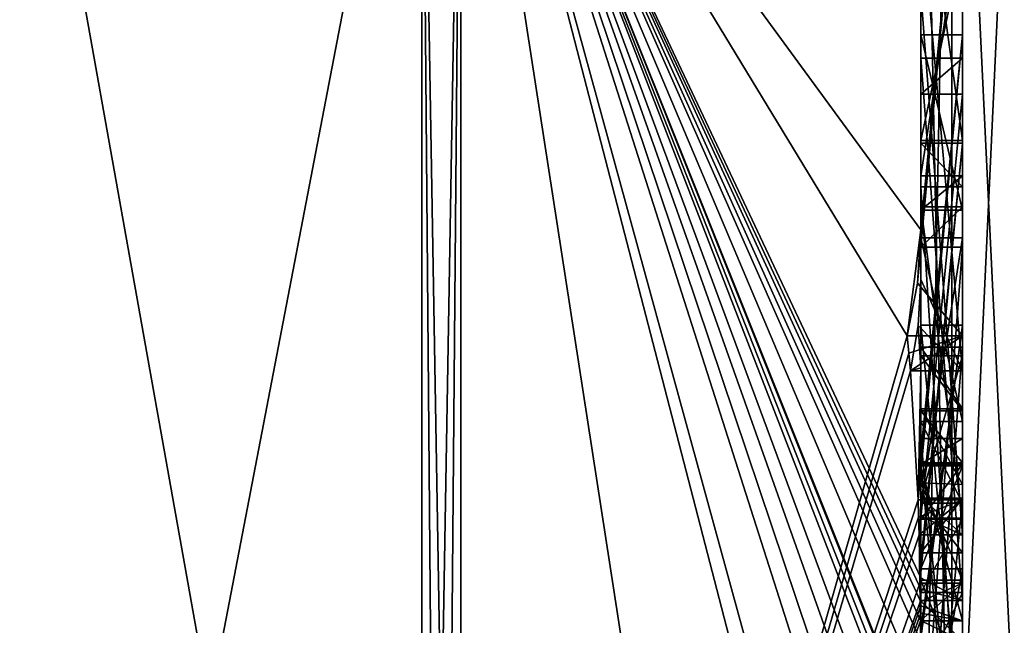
# Model space of a CAD drawing. Extents: x -23 to 1160, y -1799 to -1.
# Tile 93 of 216: x 1150 to 1155, y -1788 to -1785. Entities that reach past the tile are written whole.
import ezdxf

# ---------------------------------------------------------------- set-up
doc = ezdxf.new("R2010")
doc.units = 0
doc.header["$LTSCALE"] = 72.282644
for name, color, linetype in [('2021', 7, 'CONTINUOUS'), ('2026', 7, 'CONTINUOUS'), ('2027', 7, 'CONTINUOUS'), ('2028', 7, 'CONTINUOUS'), ('2029', 7, 'CONTINUOUS'), ('2032', 7, 'CONTINUOUS'), ('2033', 7, 'CONTINUOUS'), ('2036', 7, 'CONTINUOUS'), ('2037', 7, 'CONTINUOUS'), ('2038', 7, 'CONTINUOUS'), ('2041', 7, 'CONTINUOUS'), ('2042', 7, 'CONTINUOUS'), ('2043', 7, 'CONTINUOUS'), ('2045', 7, 'CONTINUOUS'), ('2046', 7, 'CONTINUOUS'), ('2047', 7, 'CONTINUOUS'), ('2048', 7, 'CONTINUOUS'), ('2049', 7, 'CONTINUOUS'), ('2050', 7, 'CONTINUOUS'), ('2051', 7, 'CONTINUOUS'), ('2052', 7, 'CONTINUOUS'), ('2053', 7, 'CONTINUOUS'), ('2055', 7, 'CONTINUOUS'), ('2056', 7, 'CONTINUOUS'), ('2057', 7, 'CONTINUOUS'), ('2058', 7, 'CONTINUOUS'), ('2059', 7, 'CONTINUOUS'), ('2063', 7, 'CONTINUOUS'), ('2097', 7, 'CONTINUOUS'), ('2098', 7, 'CONTINUOUS'), ('2143', 7, 'CONTINUOUS'), ('2144', 7, 'CONTINUOUS'), ('2145', 7, 'CONTINUOUS'), ('2146', 7, 'CONTINUOUS'), ('2147', 7, 'CONTINUOUS'), ('2152', 7, 'CONTINUOUS'), ('2153', 7, 'CONTINUOUS'), ('2154', 7, 'CONTINUOUS'), ('2155', 7, 'CONTINUOUS'), ('2156', 7, 'CONTINUOUS'), ('2157', 7, 'CONTINUOUS'), ('2158', 7, 'CONTINUOUS'), ('2159', 7, 'CONTINUOUS'), ('2160', 7, 'CONTINUOUS'), ('2161', 7, 'CONTINUOUS'), ('2162', 7, 'CONTINUOUS'), ('2163', 7, 'CONTINUOUS'), ('2164', 7, 'CONTINUOUS'), ('2166', 7, 'CONTINUOUS'), ('2167', 7, 'CONTINUOUS'), ('2168', 7, 'CONTINUOUS'), ('2169', 7, 'CONTINUOUS'), ('2170', 7, 'CONTINUOUS'), ('2171', 7, 'CONTINUOUS'), ('2172', 7, 'CONTINUOUS'), ('2173', 7, 'CONTINUOUS')]:
    doc.layers.add(name, color=color, linetype=linetype)

msp = doc.modelspace()

# ---------------------------------------------------------------- linework, layer by layer
at = {"layer": '2021', "linetype": 'CONTINUOUS'}
for points in [[(1154.4, -1779.6608, 17.9321), (1154.4, -1786.0038, 13.5699), (1154.4, -1781.0392, 15.6813), (1154.4, -1779.6608, 17.9321)], [(1154.4, -1781.0392, 15.6813), (1154.4, -1786.0038, 13.5699), (1154.4, -1782.471, 14.7638), (1154.4, -1781.0392, 15.6813)], [(1154.4, -1785.1824, -10.1674), (1154.4, -1783.1573, -15.9926), (1154.4, -1782.471, -14.7638), (1154.4, -1785.1824, -10.1674)], [(1154.4, -1785.1824, -10.1674), (1154.4, -1782.471, -14.7638), (1154.4, -1790.0213, -1.6862), (1154.4, -1785.1824, -10.1674)], [(1154.4, -1787.9233, 5.4201), (1154.4, -1788.7004, 4.0741), (1154.4, -1782.471, 14.7638), (1154.4, -1787.9233, 5.4201)], [(1154.4, -1782.471, 14.7638), (1154.4, -1788.7004, 4.0741), (1154.4, -1790.0213, 1.6862), (1154.4, -1782.471, 14.7638)], [(1154.4, -1786.8623, 7.2577), (1154.4, -1787.9233, 5.4201), (1154.4, -1782.471, 14.7638), (1154.4, -1786.8623, 7.2577)], [(1154.4, -1786.5668, 7.7696), (1154.4, -1786.8623, 7.2577), (1154.4, -1782.471, 14.7638), (1154.4, -1786.5668, 7.7696)], [(1154.4, -1785.7982, 9.1008), (1154.4, -1786.5668, 7.7696), (1154.4, -1782.471, 14.7638), (1154.4, -1785.7982, 9.1008)], [(1154.4, -1785.5888, 9.4636), (1154.4, -1785.7982, 9.1008), (1154.4, -1782.471, 14.7638), (1154.4, -1785.5888, 9.4636)], [(1154.4, -1784.868, 10.712), (1154.4, -1785.5888, 9.4636), (1154.4, -1782.471, 14.7638), (1154.4, -1784.868, 10.712)], [(1154.4, -1786.0038, 13.5699), (1154.4, -1783.9144, 12.3636), (1154.4, -1782.471, 14.7638), (1154.4, -1786.0038, 13.5699)], [(1154.4, -1787.6713, -11.6044), (1154.4, -1783.1573, -15.9926), (1154.4, -1785.1824, -10.1674), (1154.4, -1787.6713, -11.6044)], [(1154.4, -1785.5757, 12.2204), (1154.4, -1784.6416, 11.1042), (1154.4, -1784.1409, 11.9714), (1154.4, -1785.5757, 12.2204)], [(1154.4, -1784.4525, 12.2864), (1154.4, -1786.2421, 13.3196), (1154.4, -1785.745, 12.5097), (1154.4, -1784.4525, 12.2864)], [(1154.4, -1787.2856, 12.1078), (1154.4, -1785.5888, 9.4636), (1154.4, -1784.868, 10.712), (1154.4, -1787.2856, 12.1078)], [(1154.4, -1785.0701, 11.2166), (1154.4, -1785.9098, 12.2243), (1154.4, -1786.6649, 12.8527), (1154.4, -1785.0701, 11.2166)], [(1154.4, -1787.0722, 12.3725), (1154.4, -1785.0701, 11.2166), (1154.4, -1786.6649, 12.8527), (1154.4, -1787.0722, 12.3725)], [(1154.4, -1785.3536, -9.871), (1154.4, -1785.1824, -10.1674), (1154.4, -1790.0213, -1.6862), (1154.4, -1785.3536, -9.871)], [(1154.4, -1787.3864, -11.0446), (1154.4, -1785.3536, -9.871), (1154.4, -1785.8936, -8.9356), (1154.4, -1787.3864, -11.0446)], [(1154.4, -1785.8936, -8.9356), (1154.4, -1785.3536, -9.871), (1154.4, -1790.0213, -1.6862), (1154.4, -1785.8936, -8.9356)], [(1154.4, -1787.5981, 11.7025), (1154.4, -1785.5888, 9.4636), (1154.4, -1787.4432, 11.9061), (1154.4, -1787.5981, 11.7025)], [(1154.4, -1787.4432, 11.9061), (1154.4, -1785.5888, 9.4636), (1154.4, -1787.2856, 12.1078), (1154.4, -1787.4432, 11.9061)], [(1154.4, -1785.745, 12.5097), (1154.4, -1786.2421, 13.3196), (1154.4, -1785.9098, 12.2243), (1154.4, -1785.745, 12.5097)], [(1154.4, -1788.8863, 9.752), (1154.4, -1786.5668, 7.7696), (1154.4, -1785.7982, 9.1008), (1154.4, -1788.8863, 9.752)], [(1154.4, -1786.0881, -8.5986), (1154.4, -1785.8936, -8.9356), (1154.4, -1790.0213, -1.6862), (1154.4, -1786.0881, -8.5986)], [(1154.4, -1785.9098, 12.2243), (1154.4, -1786.2421, 13.3196), (1154.4, -1786.6649, 12.8527), (1154.4, -1785.9098, 12.2243)], [(1154.4, -1786.9225, 10.4447), (1154.4, -1787.3148, 9.7653), (1154.4, -1786.0428, 9.4851), (1154.4, -1786.9225, 10.4447)], [(1154.4, -1788.6844, -10.0976), (1154.4, -1786.0881, -8.5986), (1154.4, -1786.8713, -7.8502), (1154.4, -1788.6844, -10.0976)], [(1154.4, -1786.8713, -7.8502), (1154.4, -1786.0881, -8.5986), (1154.4, -1786.608, -7.6982), (1154.4, -1786.8713, -7.8502)], [(1154.4, -1786.608, -7.6982), (1154.4, -1786.0881, -8.5986), (1154.4, -1790.0213, -1.6862), (1154.4, -1786.608, -7.6982)], [(1154.4, -1787.9214, -11.2588), (1154.4, -1786.4607, -9.2163), (1154.4, -1788.4993, -10.3934), (1154.4, -1787.9214, -11.2588)], [(1154.4, -1789.158, 9.2656), (1154.4, -1786.5668, 7.7696), (1154.4, -1789.024, 9.5097), (1154.4, -1789.158, 9.2656)], [(1154.4, -1789.024, 9.5097), (1154.4, -1786.5668, 7.7696), (1154.4, -1788.8863, 9.752), (1154.4, -1789.024, 9.5097)], [(1154.4, -1787.2894, -6.5179), (1154.4, -1786.608, -7.6982), (1154.4, -1790.0213, -1.6862), (1154.4, -1787.2894, -6.5179)], [(1154.4, -1787.2164, 6.8471), (1154.4, -1787.9233, 5.4201), (1154.4, -1786.8623, 7.2577), (1154.4, -1787.2164, 6.8471)], [(1154.4, -1787.1201, -7.4194), (1154.4, -1788.6844, -10.0976), (1154.4, -1786.8713, -7.8502), (1154.4, -1787.1201, -7.4194)], [(1154.4, -1787.0044, 7.6196), (1154.4, -1789.0759, 8.8156), (1154.4, -1787.1278, 7.406), (1154.4, -1787.0044, 7.6196)], [(1154.4, -1788.9428, -9.0462), (1154.4, -1788.6844, -10.0976), (1154.4, -1787.1201, -7.4194), (1154.4, -1788.9428, -9.0462)], [(1154.4, -1789.1915, -8.6153), (1154.4, -1788.9428, -9.0462), (1154.4, -1787.1201, -7.4194), (1154.4, -1789.1915, -8.6153)], [(1154.4, -1787.1278, 7.406), (1154.4, -1789.0759, 8.8156), (1154.4, -1787.3925, 7.1131), (1154.4, -1787.1278, 7.406)], [(1154.4, -1787.1358, 10.6833), (1154.4, -1787.8058, 11.4205), (1154.4, -1787.6281, 9.8308), (1154.4, -1787.1358, 10.6833)], [(1154.4, -1787.6825, 6.6419), (1154.4, -1787.9233, 5.4201), (1154.4, -1787.2164, 6.8471), (1154.4, -1787.6825, 6.6419)], [(1154.4, -1787.5527, -6.67), (1154.4, -1787.2894, -6.5179), (1154.4, -1790.0213, -1.6862), (1154.4, -1787.5527, -6.67)], [(1154.4, -1787.2944, -7.1174), (1154.4, -1787.5527, -6.67), (1154.4, -1789.3659, -8.3134), (1154.4, -1787.2944, -7.1174)], [(1154.4, -1787.3925, 7.1131), (1154.4, -1789.0759, 8.8156), (1154.4, -1787.7428, 6.9829), (1154.4, -1787.3925, 7.1131)], [(1154.4, -1789.3659, -8.3134), (1154.4, -1787.5527, -6.67), (1154.4, -1790.0213, -1.6862), (1154.4, -1789.3659, -8.3134)], [(1154.4, -1787.6281, 9.8308), (1154.4, -1787.8058, 11.4205), (1154.4, -1788.2671, 10.7532), (1154.4, -1787.6281, 9.8308)], [(1154.4, -1788.7017, 10.0683), (1154.4, -1787.6281, 9.8308), (1154.4, -1788.2671, 10.7532), (1154.4, -1788.7017, 10.0683)], [(1154.4, -1788.2139, 6.6461), (1154.4, -1787.9233, 5.4201), (1154.4, -1787.6825, 6.6419), (1154.4, -1788.2139, 6.6461)], [(1154.4, -1787.7428, 6.9829), (1154.4, -1789.0759, 8.8156), (1154.4, -1788.1618, 7.0093), (1154.4, -1787.7428, 6.9829)]]:
    msp.add_3dface(points, dxfattribs=at)
at = {"layer": '2026', "linetype": 'CONTINUOUS'}
for points in [[(1154.4, -1786.0038, 13.5699), (1154.4, -1779.6608, 17.9321), (1152.1949, -1782.9913, 19.0374), (1154.4, -1786.0038, 13.5699)], [(1154.3341, -1786.5125, 13.8636), (1154.4, -1786.0038, 13.5699), (1152.1949, -1782.9913, 19.0374), (1154.3341, -1786.5125, 13.8636)], [(1152.1949, -1793.9825), (1154.3341, -1786.5125, 13.8636), (1152.1949, -1782.9913, 19.0374), (1152.1949, -1793.9825)], [(1154.3834, -1786.2602, 13.718), (1154.4, -1786.0038, 13.5699), (1154.3341, -1786.5125, 13.8636), (1154.3834, -1786.2602, 13.718)], [(1154.4, -1786.6649, 12.8527), (1154.4, -1786.2421, 13.3196), (1154.3877, -1786.4626, 13.4469), (1154.4, -1786.6649, 12.8527)], [(1154.3508, -1786.6805, 13.5727), (1154.4, -1786.6649, 12.8527), (1154.3877, -1786.4626, 13.4469), (1154.3508, -1786.6805, 13.5727)], [(1154.3429, -1786.5961, 13.7189), (1154.3341, -1786.5125, 13.8636), (1152.1949, -1793.9825), (1154.3429, -1786.5961, 13.7189)], [(1154.3508, -1786.6805, 13.5727), (1154.3429, -1786.5961, 13.7189), (1152.1949, -1793.9825), (1154.3508, -1786.6805, 13.5727)], [(1154.3867, -1787.2981, 12.5029), (1154.3508, -1786.6805, 13.5727), (1152.1949, -1793.9825), (1154.3867, -1787.2981, 12.5029)], [(1154.4, -1786.6649, 12.8527), (1154.3508, -1786.6805, 13.5727), (1154.3867, -1787.2981, 12.5029), (1154.4, -1786.6649, 12.8527)], [(1154.4, -1787.0722, 12.3725), (1154.4, -1786.6649, 12.8527), (1154.3867, -1787.2981, 12.5029), (1154.4, -1787.0722, 12.3725)], [(1154.3967, -1787.1853, 12.4378), (1154.4, -1787.0722, 12.3725), (1154.3867, -1787.2981, 12.5029), (1154.3967, -1787.1853, 12.4378)], [(1154.3893, -1787.3819, 12.3577), (1154.3867, -1787.2981, 12.5029), (1152.1949, -1793.9825), (1154.3893, -1787.3819, 12.3577)], [(1154.4, -1787.4432, 11.9061), (1154.4, -1787.2856, 12.1078), (1154.3979, -1787.376, 12.1599), (1154.4, -1787.4432, 11.9061)], [(1154.3915, -1787.4661, 12.212), (1154.3893, -1787.3819, 12.3577), (1152.1949, -1793.9825), (1154.3915, -1787.4661, 12.212)], [(1154.3915, -1787.4661, 12.212), (1154.4, -1787.4432, 11.9061), (1154.3979, -1787.376, 12.1599), (1154.3915, -1787.4661, 12.212)], [(1154.4, -1787.4432, 11.9061), (1154.3915, -1787.4661, 12.212), (1154.3958, -1787.6968, 11.8124), (1154.4, -1787.4432, 11.9061)], [(1154.3989, -1787.6475, 11.7575), (1154.4, -1787.4432, 11.9061), (1154.3958, -1787.6968, 11.8124), (1154.3989, -1787.6475, 11.7575)], [(1154.4, -1787.5981, 11.7025), (1154.4, -1787.4432, 11.9061), (1154.3989, -1787.6475, 11.7575), (1154.4, -1787.5981, 11.7025)], [(1154.3958, -1787.6968, 11.8124), (1154.3915, -1787.4661, 12.212), (1152.1949, -1793.9825), (1154.3958, -1787.6968, 11.8124)], [(1154.3969, -1787.787, 11.656), (1154.3958, -1787.6968, 11.8124), (1152.1949, -1793.9825), (1154.3969, -1787.787, 11.656)], [(1154.3978, -1787.8775, 11.4994), (1154.3969, -1787.787, 11.656), (1152.1949, -1793.9825), (1154.3978, -1787.8775, 11.4994)], [(1154.4, -1788.2671, 10.7532), (1154.4, -1787.8058, 11.4205), (1152.1949, -1793.9825), (1154.4, -1788.2671, 10.7532)], [(1154.4, -1787.8058, 11.4205), (1154.3995, -1787.8416, 11.46), (1152.1949, -1793.9825), (1154.4, -1787.8058, 11.4205)], [(1154.3995, -1787.8416, 11.46), (1154.3978, -1787.8775, 11.4994), (1152.1949, -1793.9825), (1154.3995, -1787.8416, 11.46)]]:
    msp.add_3dface(points, dxfattribs=at)
at = {"layer": '2027', "linetype": 'CONTINUOUS'}
for points in [[(1154.4, -1788.2162, -10.8298), (1154.4, -1788.4993, -10.3934), (1152.1949, -1782.9913, -19.0374), (1154.4, -1788.2162, -10.8298)], [(1154.4, -1788.2162, -10.8298), (1152.1949, -1782.9913, -19.0374), (1154.3985, -1787.974, -11.3323), (1154.4, -1788.2162, -10.8298)], [(1154.4, -1783.1573, -15.9926), (1154.4, -1787.6713, -11.6044), (1152.1949, -1782.9913, -19.0374), (1154.4, -1783.1573, -15.9926)], [(1152.1949, -1782.9913, -19.0374), (1154.4, -1787.6713, -11.6044), (1154.3992, -1787.7259, -11.6359), (1152.1949, -1782.9913, -19.0374)], [(1154.4, -1788.6844, -10.0976), (1154.4, -1788.946, -9.648), (1152.1949, -1782.9913, -19.0374), (1154.4, -1788.6844, -10.0976)], [(1154.4, -1788.6844, -10.0976), (1152.1949, -1782.9913, -19.0374), (1154.4, -1788.599, -10.2496), (1154.4, -1788.6844, -10.0976)], [(1152.1949, -1782.9913, -19.0374), (1154.4, -1788.946, -9.648), (1154.4, -1789.2061, -9.1982), (1152.1949, -1782.9913, -19.0374)], [(1154.4, -1791.0336, -4.2391), (1154.4, -1791.5), (1152.1949, -1782.9913, -19.0374), (1154.4, -1791.0336, -4.2391)], [(1154.4, -1791.0336, -4.2391), (1152.1949, -1782.9913, -19.0374), (1154.3979, -1789.8875, -8.0179), (1154.4, -1791.0336, -4.2391)], [(1154.4, -1791.5), (1153.7691, -1793.1602), (1152.1949, -1782.9913, -19.0374), (1154.4, -1791.5)], [(1153.7691, -1793.1602), (1152.1949, -1793.9825), (1152.1949, -1782.9913, -19.0374), (1153.7691, -1793.1602)], [(1154.3979, -1789.8875, -8.0179), (1152.1949, -1782.9913, -19.0374), (1154.3996, -1789.5472, -8.6073), (1154.3979, -1789.8875, -8.0179)], [(1154.3996, -1789.5472, -8.6073), (1152.1949, -1782.9913, -19.0374), (1154.4, -1789.2061, -9.1982), (1154.3996, -1789.5472, -8.6073)], [(1154.4, -1788.599, -10.2496), (1152.1949, -1782.9913, -19.0374), (1154.4, -1788.5119, -10.4006), (1154.4, -1788.599, -10.2496)], [(1154.4, -1788.5119, -10.4006), (1152.1949, -1782.9913, -19.0374), (1154.4, -1788.4993, -10.3934), (1154.4, -1788.5119, -10.4006)], [(1154.3985, -1787.974, -11.3323), (1152.1949, -1782.9913, -19.0374), (1154.3978, -1787.8771, -11.5), (1154.3985, -1787.974, -11.3323)], [(1154.3978, -1787.8771, -11.5), (1152.1949, -1782.9913, -19.0374), (1154.3969, -1787.7805, -11.6674), (1154.3978, -1787.8771, -11.5)], [(1154.3969, -1787.7805, -11.6674), (1152.1949, -1782.9913, -19.0374), (1154.3992, -1787.7259, -11.6359), (1154.3969, -1787.7805, -11.6674)]]:
    msp.add_3dface(points, dxfattribs=at)
at = {"layer": '2028', "linetype": 'CONTINUOUS'}
for points in [[(1150, -1793.444), (1150, -1782.7214, -18.5712), (1152.0094, -1793.9698, 0), (1150, -1793.444)], [(1152.0094, -1793.9698, 0), (1150, -1782.7214, -18.5712), (1152.0094, -1782.9849, -19.0264), (1152.0094, -1793.9698, 0)]]:
    msp.add_3dface(points, dxfattribs=at)
at = {"layer": '2029', "linetype": 'CONTINUOUS'}
for points in [[(1150, -1782.7214, 18.5712), (1150, -1793.444), (1152.0094, -1782.9849, 19.0264), (1150, -1782.7214, 18.5712)], [(1150, -1793.444), (1152.0094, -1793.9698, 0), (1152.0094, -1782.9849, 19.0264), (1150, -1793.444)]]:
    msp.add_3dface(points, dxfattribs=at)
at = {"layer": '2032', "linetype": 'CONTINUOUS'}
for points in [[(1152.0094, -1793.9698, 0), (1152.1949, -1782.9913, 19.0374), (1152.0094, -1782.9849, 19.0264), (1152.0094, -1793.9698, 0)], [(1152.1949, -1782.9913, 19.0374), (1152.0094, -1793.9698, 0), (1152.1016, -1793.9849, 0), (1152.1949, -1782.9913, 19.0374)], [(1152.1949, -1793.9825), (1152.1949, -1782.9913, 19.0374), (1152.1016, -1793.9849, 0), (1152.1949, -1793.9825)]]:
    msp.add_3dface(points, dxfattribs=at)
at = {"layer": '2033', "linetype": 'CONTINUOUS'}
for points in [[(1152.1949, -1782.9913, -19.0374), (1152.1949, -1793.9825), (1152.0094, -1782.9849, -19.0264), (1152.1949, -1782.9913, -19.0374)], [(1152.0094, -1782.9849, -19.0264), (1152.1949, -1793.9825), (1152.1016, -1793.9849, 0), (1152.0094, -1782.9849, -19.0264)], [(1152.0094, -1793.9698, 0), (1152.0094, -1782.9849, -19.0264), (1152.1016, -1793.9849, 0), (1152.0094, -1793.9698, 0)]]:
    msp.add_3dface(points, dxfattribs=at)
at = {"layer": '2036', "linetype": 'CONTINUOUS'}
for points in [[(1154.6, -1787.7805, -11.6674), (1154.6, -1785.1824, -10.1674), (1154.6, -1785.3536, -9.871), (1154.6, -1787.7805, -11.6674)], [(1154.6, -1787.3864, -11.0446), (1154.6, -1787.7805, -11.6674), (1154.6, -1785.3536, -9.871), (1154.6, -1787.3864, -11.0446)], [(1154.6, -1786.4607, -9.2163), (1154.6, -1787.974, -11.3323), (1154.6, -1785.8936, -8.9356), (1154.6, -1786.4607, -9.2163)], [(1154.6, -1785.8936, -8.9356), (1154.6, -1787.974, -11.3323), (1154.6, -1787.3864, -11.0446), (1154.6, -1785.8936, -8.9356)], [(1154.6, -1786.0881, -8.5986), (1154.6, -1786.4607, -9.2163), (1154.6, -1785.8936, -8.9356), (1154.6, -1786.0881, -8.5986)], [(1154.6, -1788.5119, -10.4006), (1154.6, -1786.4607, -9.2163), (1154.6, -1786.0881, -8.5986), (1154.6, -1788.5119, -10.4006)], [(1154.6, -1788.6862, -10.0986), (1154.6, -1788.5119, -10.4006), (1154.6, -1786.0881, -8.5986), (1154.6, -1788.6862, -10.0986)], [(1154.6, -1786.608, -7.6982), (1154.6, -1787.2894, -6.5179), (1154.6, -1786.8713, -7.8502), (1154.6, -1786.608, -7.6982)], [(1154.6, -1786.8713, -7.8502), (1154.6, -1787.2894, -6.5179), (1154.6, -1787.1201, -7.4194), (1154.6, -1786.8713, -7.8502)], [(1154.6, -1787.2894, -6.5179), (1154.6, -1787.2944, -7.1174), (1154.6, -1787.1201, -7.4194), (1154.6, -1787.2894, -6.5179)], [(1154.6, -1787.1201, -7.4194), (1154.6, -1787.2944, -7.1174), (1154.6, -1789.1915, -8.6153), (1154.6, -1787.1201, -7.4194)], [(1154.6, -1787.5527, -6.67), (1154.6, -1787.2944, -7.1174), (1154.6, -1787.2894, -6.5179), (1154.6, -1787.5527, -6.67)], [(1154.6, -1787.2944, -7.1174), (1154.6, -1789.3659, -8.3134), (1154.6, -1789.1915, -8.6153), (1154.6, -1787.2944, -7.1174)], [(1154.6, -1787.974, -11.3323), (1154.6, -1787.7805, -11.6674), (1154.6, -1787.3864, -11.0446), (1154.6, -1787.974, -11.3323)]]:
    msp.add_3dface(points, dxfattribs=at)
at = {"layer": '2037', "linetype": 'CONTINUOUS'}
for points in [[(1154.4, -1787.1201, -7.4194), (1154.4, -1786.8713, -7.8502), (1154.6, -1787.1201, -7.4194), (1154.4, -1787.1201, -7.4194)], [(1154.4, -1786.8713, -7.8502), (1154.6, -1786.8713, -7.8502), (1154.6, -1787.1201, -7.4194), (1154.4, -1786.8713, -7.8502)]]:
    msp.add_3dface(points, dxfattribs=at)
at = {"layer": '2038', "linetype": 'CONTINUOUS'}
for points in [[(1154.4, -1789.1915, -8.6153), (1154.4, -1787.1201, -7.4194), (1154.6, -1789.1915, -8.6153), (1154.4, -1789.1915, -8.6153)], [(1154.4, -1787.1201, -7.4194), (1154.6, -1787.1201, -7.4194), (1154.6, -1789.1915, -8.6153), (1154.4, -1787.1201, -7.4194)]]:
    msp.add_3dface(points, dxfattribs=at)
at = {"layer": '2041', "linetype": 'CONTINUOUS'}
for points in [[(1154.3978, -1787.8771, -11.5), (1154.3969, -1787.7805, -11.6674), (1154.6, -1787.974, -11.3323), (1154.3978, -1787.8771, -11.5)], [(1154.3969, -1787.7805, -11.6674), (1154.6, -1787.7805, -11.6674), (1154.6, -1787.974, -11.3323), (1154.3969, -1787.7805, -11.6674)], [(1154.3985, -1787.974, -11.3323), (1154.3978, -1787.8771, -11.5), (1154.6, -1787.974, -11.3323), (1154.3985, -1787.974, -11.3323)]]:
    msp.add_3dface(points, dxfattribs=at)
at = {"layer": '2042', "linetype": 'CONTINUOUS'}
for points in [[(1154.3996, -1787.9477, -11.2955), (1154.3985, -1787.974, -11.3323), (1154.6, -1786.4607, -9.2163), (1154.3996, -1787.9477, -11.2955)], [(1154.3985, -1787.974, -11.3323), (1154.6, -1787.974, -11.3323), (1154.6, -1786.4607, -9.2163), (1154.3985, -1787.974, -11.3323)], [(1154.4, -1787.9214, -11.2588), (1154.3996, -1787.9477, -11.2955), (1154.6, -1786.4607, -9.2163), (1154.4, -1787.9214, -11.2588)], [(1154.4, -1786.4607, -9.2163), (1154.4, -1787.9214, -11.2588), (1154.6, -1786.4607, -9.2163), (1154.4, -1786.4607, -9.2163)]]:
    msp.add_3dface(points, dxfattribs=at)
at = {"layer": '2043', "linetype": 'CONTINUOUS'}
for points in [[(1154.4, -1788.4993, -10.3934), (1154.4, -1786.4607, -9.2163), (1154.6, -1788.5119, -10.4006), (1154.4, -1788.4993, -10.3934)], [(1154.4, -1786.4607, -9.2163), (1154.6, -1786.4607, -9.2163), (1154.6, -1788.5119, -10.4006), (1154.4, -1786.4607, -9.2163)]]:
    msp.add_3dface(points, dxfattribs=at)
at = {"layer": '2045', "linetype": 'CONTINUOUS'}
for points in [[(1154.4, -1786.0881, -8.5986), (1154.4, -1788.6844, -10.0976), (1154.6, -1786.0881, -8.5986), (1154.4, -1786.0881, -8.5986)], [(1154.4, -1788.6844, -10.0976), (1154.6, -1788.6862, -10.0986), (1154.6, -1786.0881, -8.5986), (1154.4, -1788.6844, -10.0976)]]:
    msp.add_3dface(points, dxfattribs=at)
at = {"layer": '2046', "linetype": 'CONTINUOUS'}
for points in [[(1154.4, -1785.8936, -8.9356), (1154.4, -1786.0881, -8.5986), (1154.6, -1785.8936, -8.9356), (1154.4, -1785.8936, -8.9356)], [(1154.4, -1786.0881, -8.5986), (1154.6, -1786.0881, -8.5986), (1154.6, -1785.8936, -8.9356), (1154.4, -1786.0881, -8.5986)]]:
    msp.add_3dface(points, dxfattribs=at)
at = {"layer": '2047', "linetype": 'CONTINUOUS'}
for points in [[(1154.4, -1787.3864, -11.0446), (1154.4, -1785.8936, -8.9356), (1154.6, -1787.3864, -11.0446), (1154.4, -1787.3864, -11.0446)], [(1154.4, -1785.8936, -8.9356), (1154.6, -1785.8936, -8.9356), (1154.6, -1787.3864, -11.0446), (1154.4, -1785.8936, -8.9356)]]:
    msp.add_3dface(points, dxfattribs=at)
at = {"layer": '2048', "linetype": 'CONTINUOUS'}
for points in [[(1154.4, -1785.3536, -9.871), (1154.4, -1787.3864, -11.0446), (1154.6, -1785.3536, -9.871), (1154.4, -1785.3536, -9.871)], [(1154.4, -1787.3864, -11.0446), (1154.6, -1787.3864, -11.0446), (1154.6, -1785.3536, -9.871), (1154.4, -1787.3864, -11.0446)]]:
    msp.add_3dface(points, dxfattribs=at)
at = {"layer": '2049', "linetype": 'CONTINUOUS'}
for points in [[(1154.4, -1785.1824, -10.1674), (1154.4, -1785.3536, -9.871), (1154.6, -1785.1824, -10.1674), (1154.4, -1785.1824, -10.1674)], [(1154.6, -1785.1824, -10.1674), (1154.4, -1785.3536, -9.871), (1154.6, -1785.3536, -9.871), (1154.6, -1785.1824, -10.1674)]]:
    msp.add_3dface(points, dxfattribs=at)
at = {"layer": '2050', "linetype": 'CONTINUOUS'}
for points in [[(1154.4, -1787.6713, -11.6044), (1154.4, -1785.1824, -10.1674), (1154.6, -1787.7805, -11.6674), (1154.4, -1787.6713, -11.6044)], [(1154.4, -1785.1824, -10.1674), (1154.6, -1785.1824, -10.1674), (1154.6, -1787.7805, -11.6674), (1154.4, -1785.1824, -10.1674)], [(1154.3992, -1787.7259, -11.6359), (1154.4, -1787.6713, -11.6044), (1154.6, -1787.7805, -11.6674), (1154.3992, -1787.7259, -11.6359)], [(1154.3969, -1787.7805, -11.6674), (1154.3992, -1787.7259, -11.6359), (1154.6, -1787.7805, -11.6674), (1154.3969, -1787.7805, -11.6674)]]:
    msp.add_3dface(points, dxfattribs=at)
at = {"layer": '2051', "linetype": 'CONTINUOUS'}
for points in [[(1154.6, -1786.6805, 13.5727), (1154.6, -1784.4525, 12.2864), (1154.6, -1783.9144, 12.3636), (1154.6, -1786.6805, 13.5727)], [(1154.6, -1786.5125, 13.8636), (1154.6, -1786.6805, 13.5727), (1154.6, -1783.9144, 12.3636), (1154.6, -1786.5125, 13.8636)], [(1154.6, -1784.4525, 12.2864), (1154.6, -1785.745, 12.5097), (1154.6, -1784.1409, 11.9714), (1154.6, -1784.4525, 12.2864)], [(1154.6, -1784.1409, 11.9714), (1154.6, -1785.745, 12.5097), (1154.6, -1785.5757, 12.2204), (1154.6, -1784.1409, 11.9714)], [(1154.6, -1785.0701, 11.2166), (1154.6, -1784.868, 10.712), (1154.6, -1784.6416, 11.1042), (1154.6, -1785.0701, 11.2166)], [(1154.6, -1785.9098, 12.2243), (1154.6, -1785.0701, 11.2166), (1154.6, -1784.6416, 11.1042), (1154.6, -1785.9098, 12.2243)], [(1154.6, -1785.5757, 12.2204), (1154.6, -1785.9098, 12.2243), (1154.6, -1784.6416, 11.1042), (1154.6, -1785.5757, 12.2204)], [(1154.6, -1787.4661, 12.212), (1154.6, -1784.868, 10.712), (1154.6, -1785.0701, 11.2166), (1154.6, -1787.4661, 12.212)], [(1154.6, -1787.2981, 12.5029), (1154.6, -1787.4661, 12.212), (1154.6, -1785.0701, 11.2166), (1154.6, -1787.2981, 12.5029)], [(1154.6, -1785.745, 12.5097), (1154.6, -1785.9098, 12.2243), (1154.6, -1785.5757, 12.2204), (1154.6, -1785.745, 12.5097)], [(1154.6, -1785.7982, 9.1008), (1154.6, -1785.5888, 9.4636), (1154.6, -1786.0428, 9.4851), (1154.6, -1785.7982, 9.1008)], [(1154.6, -1785.5888, 9.4636), (1154.6, -1787.6968, 11.8124), (1154.6, -1786.9225, 10.4447), (1154.6, -1785.5888, 9.4636)], [(1154.6, -1786.0428, 9.4851), (1154.6, -1785.5888, 9.4636), (1154.6, -1786.9225, 10.4447), (1154.6, -1786.0428, 9.4851)], [(1154.6, -1788.8863, 9.752), (1154.6, -1785.7982, 9.1008), (1154.6, -1788.7035, 10.0687), (1154.6, -1788.8863, 9.752)], [(1154.6, -1788.7035, 10.0687), (1154.6, -1785.7982, 9.1008), (1154.6, -1787.6281, 9.8308), (1154.6, -1788.7035, 10.0687)], [(1154.6, -1787.6281, 9.8308), (1154.6, -1785.7982, 9.1008), (1154.6, -1787.3148, 9.7653), (1154.6, -1787.6281, 9.8308)], [(1154.6, -1787.3148, 9.7653), (1154.6, -1785.7982, 9.1008), (1154.6, -1786.0428, 9.4851), (1154.6, -1787.3148, 9.7653)], [(1154.6, -1786.5668, 7.7696), (1154.6, -1789.1649, 9.2696), (1154.6, -1789.0759, 8.8156), (1154.6, -1786.5668, 7.7696)], [(1154.6, -1786.8623, 7.2577), (1154.6, -1786.5668, 7.7696), (1154.6, -1787.0044, 7.6196), (1154.6, -1786.8623, 7.2577)], [(1154.6, -1786.5668, 7.7696), (1154.6, -1789.0759, 8.8156), (1154.6, -1787.0044, 7.6196), (1154.6, -1786.5668, 7.7696)], [(1154.6, -1787.2248, 6.8404), (1154.6, -1786.8623, 7.2577), (1154.6, -1787.3909, 7.1138), (1154.6, -1787.2248, 6.8404)], [(1154.6, -1787.3909, 7.1138), (1154.6, -1786.8623, 7.2577), (1154.6, -1787.1278, 7.406), (1154.6, -1787.3909, 7.1138)], [(1154.6, -1787.1278, 7.406), (1154.6, -1786.8623, 7.2577), (1154.6, -1787.0044, 7.6196), (1154.6, -1787.1278, 7.406)], [(1154.6, -1787.1358, 10.6833), (1154.6, -1787.6281, 9.8308), (1154.6, -1786.9225, 10.4447), (1154.6, -1787.1358, 10.6833)], [(1154.6, -1787.6281, 9.8308), (1154.6, -1787.3148, 9.7653), (1154.6, -1786.9225, 10.4447), (1154.6, -1787.6281, 9.8308)], [(1154.6, -1787.6968, 11.8124), (1154.6, -1787.1358, 10.6833), (1154.6, -1786.9225, 10.4447), (1154.6, -1787.6968, 11.8124)], [(1154.6, -1787.8775, 11.4994), (1154.6, -1787.1358, 10.6833), (1154.6, -1787.6968, 11.8124), (1154.6, -1787.8775, 11.4994)], [(1154.6, -1787.6825, 6.6419), (1154.6, -1787.2248, 6.8404), (1154.6, -1788.1316, 7.0018), (1154.6, -1787.6825, 6.6419)], [(1154.6, -1788.1316, 7.0018), (1154.6, -1787.2248, 6.8404), (1154.6, -1787.7428, 6.9829), (1154.6, -1788.1316, 7.0018)], [(1154.6, -1787.7428, 6.9829), (1154.6, -1787.2248, 6.8404), (1154.6, -1787.3909, 7.1138), (1154.6, -1787.7428, 6.9829)], [(1154.6, -1788.1869, 6.6399), (1154.6, -1787.6825, 6.6419), (1154.6, -1789.346, 7.3126), (1154.6, -1788.1869, 6.6399)], [(1154.6, -1789.346, 7.3126), (1154.6, -1787.6825, 6.6419), (1154.6, -1789.5904, 7.7501), (1154.6, -1789.346, 7.3126)], [(1154.6, -1789.5904, 7.7501), (1154.6, -1787.6825, 6.6419), (1154.6, -1788.6269, 7.2036), (1154.6, -1789.5904, 7.7501)], [(1154.6, -1788.6269, 7.2036), (1154.6, -1787.6825, 6.6419), (1154.6, -1788.1316, 7.0018), (1154.6, -1788.6269, 7.2036)]]:
    msp.add_3dface(points, dxfattribs=at)
at = {"layer": '2052', "linetype": 'CONTINUOUS'}
for points in [[(1154.4, -1785.5757, 12.2204), (1154.4, -1784.1409, 11.9714), (1154.6, -1785.5757, 12.2204), (1154.4, -1785.5757, 12.2204)], [(1154.4, -1784.1409, 11.9714), (1154.6, -1784.1409, 11.9714), (1154.6, -1785.5757, 12.2204), (1154.4, -1784.1409, 11.9714)]]:
    msp.add_3dface(points, dxfattribs=at)
at = {"layer": '2053', "linetype": 'CONTINUOUS'}
for points in [[(1154.4, -1784.6416, 11.1042), (1154.4, -1785.5757, 12.2204), (1154.6, -1784.6416, 11.1042), (1154.4, -1784.6416, 11.1042)], [(1154.4, -1785.5757, 12.2204), (1154.6, -1785.5757, 12.2204), (1154.6, -1784.6416, 11.1042), (1154.4, -1785.5757, 12.2204)]]:
    msp.add_3dface(points, dxfattribs=at)
at = {"layer": '2055', "linetype": 'CONTINUOUS'}
for points in [[(1154.4, -1787.2856, 12.1078), (1154.4, -1784.868, 10.712), (1154.6, -1787.4661, 12.212), (1154.4, -1787.2856, 12.1078)], [(1154.4, -1784.868, 10.712), (1154.6, -1784.868, 10.712), (1154.6, -1787.4661, 12.212), (1154.4, -1784.868, 10.712)], [(1154.3979, -1787.376, 12.1599), (1154.4, -1787.2856, 12.1078), (1154.6, -1787.4661, 12.212), (1154.3979, -1787.376, 12.1599)], [(1154.3915, -1787.4661, 12.212), (1154.3979, -1787.376, 12.1599), (1154.6, -1787.4661, 12.212), (1154.3915, -1787.4661, 12.212)]]:
    msp.add_3dface(points, dxfattribs=at)
at = {"layer": '2056', "linetype": 'CONTINUOUS'}
for points in [[(1154.4, -1785.7982, 9.1008), (1154.4, -1785.5888, 9.4636), (1154.6, -1785.7982, 9.1008), (1154.4, -1785.7982, 9.1008)], [(1154.6, -1785.7982, 9.1008), (1154.4, -1785.5888, 9.4636), (1154.6, -1785.5888, 9.4636), (1154.6, -1785.7982, 9.1008)]]:
    msp.add_3dface(points, dxfattribs=at)
at = {"layer": '2057', "linetype": 'CONTINUOUS'}
for points in [[(1154.4, -1788.8863, 9.752), (1154.4, -1785.7982, 9.1008), (1154.6, -1788.8863, 9.752), (1154.4, -1788.8863, 9.752)], [(1154.4, -1785.7982, 9.1008), (1154.6, -1785.7982, 9.1008), (1154.6, -1788.8863, 9.752), (1154.4, -1785.7982, 9.1008)]]:
    msp.add_3dface(points, dxfattribs=at)
at = {"layer": '2058', "linetype": 'CONTINUOUS'}
for points in [[(1154.4, -1787.2164, 6.8471), (1154.4, -1786.8623, 7.2577), (1154.6, -1787.2248, 6.8404), (1154.4, -1787.2164, 6.8471)], [(1154.4, -1786.8623, 7.2577), (1154.6, -1786.8623, 7.2577), (1154.6, -1787.2248, 6.8404), (1154.4, -1786.8623, 7.2577)], [(1154.4, -1787.6825, 6.6419), (1154.4, -1787.2164, 6.8471), (1154.6, -1787.6825, 6.6419), (1154.4, -1787.6825, 6.6419)], [(1154.4, -1787.2164, 6.8471), (1154.6, -1787.2248, 6.8404), (1154.6, -1787.6825, 6.6419), (1154.4, -1787.2164, 6.8471)]]:
    msp.add_3dface(points, dxfattribs=at)
at = {"layer": '2059', "linetype": 'CONTINUOUS'}
for points in [[(1154.4, -1788.2139, 6.6461), (1154.4, -1787.6825, 6.6419), (1154.6, -1788.1869, 6.6399), (1154.4, -1788.2139, 6.6461)], [(1154.4, -1787.6825, 6.6419), (1154.6, -1787.6825, 6.6419), (1154.6, -1788.1869, 6.6399), (1154.4, -1787.6825, 6.6419)]]:
    msp.add_3dface(points, dxfattribs=at)
at = {"layer": '2063', "linetype": 'CONTINUOUS'}
for points in [[(1154.4, -1786.5668, 7.7696), (1154.4, -1789.158, 9.2656), (1154.6, -1786.5668, 7.7696), (1154.4, -1786.5668, 7.7696)], [(1154.4, -1789.158, 9.2656), (1154.4, -1789.1649, 9.2696), (1154.6, -1786.5668, 7.7696), (1154.4, -1789.158, 9.2656)], [(1154.4, -1789.1649, 9.2696), (1154.6, -1789.1649, 9.2696), (1154.6, -1786.5668, 7.7696), (1154.4, -1789.1649, 9.2696)]]:
    msp.add_3dface(points, dxfattribs=at)
at = {"layer": '2097', "linetype": 'CONTINUOUS'}
for points in [[(1154.9, -1789.5332, 1.5315), (1154.9, -1782.093, 14.4185), (1154.549, -1782.2017, 14.518), (1154.9, -1789.5332, 1.5315)], [(1154.4, -1782.471, 14.7638), (1154.549, -1789.6738, 1.5759), (1154.549, -1782.2017, 14.518), (1154.4, -1782.471, 14.7638)], [(1154.549, -1789.6738, 1.5759), (1154.9, -1789.5332, 1.5315), (1154.549, -1782.2017, 14.518), (1154.549, -1789.6738, 1.5759)], [(1154.4, -1782.471, 14.7638), (1154.4, -1790.0213, 1.6862), (1154.549, -1789.6738, 1.5759), (1154.4, -1782.471, 14.7638)]]:
    msp.add_3dface(points, dxfattribs=at)
at = {"layer": '2098', "linetype": 'CONTINUOUS'}
for points in [[(1154.9, -1782.093, -14.4185), (1154.9, -1789.5332, -1.5315), (1154.549, -1789.6738, -1.5759), (1154.9, -1782.093, -14.4185)], [(1154.549, -1782.2017, -14.518), (1154.9, -1782.093, -14.4185), (1154.549, -1789.6738, -1.5759), (1154.549, -1782.2017, -14.518)], [(1154.4, -1790.0213, -1.6862), (1154.4, -1782.471, -14.7638), (1154.549, -1782.2017, -14.518), (1154.4, -1790.0213, -1.6862)], [(1154.4, -1790.0213, -1.6862), (1154.549, -1782.2017, -14.518), (1154.549, -1789.6738, -1.5759), (1154.4, -1790.0213, -1.6862)]]:
    msp.add_3dface(points, dxfattribs=at)
at = {"layer": '2143', "linetype": 'CONTINUOUS'}
for points in [[(1154.4, -1786.8713, -7.8502), (1154.4, -1786.608, -7.6982), (1154.6, -1786.8713, -7.8502), (1154.4, -1786.8713, -7.8502)], [(1154.4, -1786.608, -7.6982), (1154.6, -1786.608, -7.6982), (1154.6, -1786.8713, -7.8502), (1154.4, -1786.608, -7.6982)]]:
    msp.add_3dface(points, dxfattribs=at)
at = {"layer": '2144', "linetype": 'CONTINUOUS'}
for points in [[(1154.4, -1786.608, -7.6982), (1154.4, -1787.2894, -6.5179), (1154.6, -1786.608, -7.6982), (1154.4, -1786.608, -7.6982)], [(1154.4, -1787.2894, -6.5179), (1154.6, -1787.2894, -6.5179), (1154.6, -1786.608, -7.6982), (1154.4, -1787.2894, -6.5179)]]:
    msp.add_3dface(points, dxfattribs=at)
at = {"layer": '2145', "linetype": 'CONTINUOUS'}
for points in [[(1154.4, -1787.2894, -6.5179), (1154.4, -1787.5527, -6.67), (1154.6, -1787.2894, -6.5179), (1154.4, -1787.2894, -6.5179)], [(1154.4, -1787.5527, -6.67), (1154.6, -1787.5527, -6.67), (1154.6, -1787.2894, -6.5179), (1154.4, -1787.5527, -6.67)]]:
    msp.add_3dface(points, dxfattribs=at)
at = {"layer": '2146', "linetype": 'CONTINUOUS'}
for points in [[(1154.4, -1787.5527, -6.67), (1154.4, -1787.2944, -7.1174), (1154.6, -1787.5527, -6.67), (1154.4, -1787.5527, -6.67)], [(1154.4, -1787.2944, -7.1174), (1154.6, -1787.2944, -7.1174), (1154.6, -1787.5527, -6.67), (1154.4, -1787.2944, -7.1174)]]:
    msp.add_3dface(points, dxfattribs=at)
at = {"layer": '2147', "linetype": 'CONTINUOUS'}
for points in [[(1154.4, -1787.2944, -7.1174), (1154.4, -1789.3659, -8.3134), (1154.6, -1787.2944, -7.1174), (1154.4, -1787.2944, -7.1174)], [(1154.4, -1789.3659, -8.3134), (1154.6, -1789.3659, -8.3134), (1154.6, -1787.2944, -7.1174), (1154.4, -1789.3659, -8.3134)]]:
    msp.add_3dface(points, dxfattribs=at)
at = {"layer": '2152', "linetype": 'CONTINUOUS'}
for points in [[(1154.4, -1786.0038, 13.5699), (1154.3834, -1786.2602, 13.718), (1154.6, -1783.9144, 12.3636), (1154.4, -1786.0038, 13.5699)], [(1154.3834, -1786.2602, 13.718), (1154.6, -1786.5125, 13.8636), (1154.6, -1783.9144, 12.3636), (1154.3834, -1786.2602, 13.718)], [(1154.4, -1783.9144, 12.3636), (1154.4, -1786.0038, 13.5699), (1154.6, -1783.9144, 12.3636), (1154.4, -1783.9144, 12.3636)], [(1154.3834, -1786.2602, 13.718), (1154.3341, -1786.5125, 13.8636), (1154.6, -1786.5125, 13.8636), (1154.3834, -1786.2602, 13.718)]]:
    msp.add_3dface(points, dxfattribs=at)
at = {"layer": '2153', "linetype": 'CONTINUOUS'}
for points in [[(1154.3341, -1786.5125, 13.8636), (1154.3429, -1786.5961, 13.7189), (1154.6, -1786.5125, 13.8636), (1154.3341, -1786.5125, 13.8636)], [(1154.3429, -1786.5961, 13.7189), (1154.3508, -1786.6805, 13.5727), (1154.6, -1786.5125, 13.8636), (1154.3429, -1786.5961, 13.7189)], [(1154.3508, -1786.6805, 13.5727), (1154.6, -1786.6805, 13.5727), (1154.6, -1786.5125, 13.8636), (1154.3508, -1786.6805, 13.5727)]]:
    msp.add_3dface(points, dxfattribs=at)
at = {"layer": '2154', "linetype": 'CONTINUOUS'}
for points in [[(1154.4, -1786.2421, 13.3196), (1154.4, -1784.4525, 12.2864), (1154.6, -1786.6805, 13.5727), (1154.4, -1786.2421, 13.3196)], [(1154.4, -1784.4525, 12.2864), (1154.6, -1784.4525, 12.2864), (1154.6, -1786.6805, 13.5727), (1154.4, -1784.4525, 12.2864)], [(1154.3877, -1786.4626, 13.4469), (1154.4, -1786.2421, 13.3196), (1154.6, -1786.6805, 13.5727), (1154.3877, -1786.4626, 13.4469)], [(1154.3508, -1786.6805, 13.5727), (1154.3877, -1786.4626, 13.4469), (1154.6, -1786.6805, 13.5727), (1154.3508, -1786.6805, 13.5727)]]:
    msp.add_3dface(points, dxfattribs=at)
at = {"layer": '2155', "linetype": 'CONTINUOUS'}
for points in [[(1154.4, -1784.4525, 12.2864), (1154.4, -1785.745, 12.5097), (1154.6, -1784.4525, 12.2864), (1154.4, -1784.4525, 12.2864)], [(1154.4, -1785.745, 12.5097), (1154.6, -1785.745, 12.5097), (1154.6, -1784.4525, 12.2864), (1154.4, -1785.745, 12.5097)]]:
    msp.add_3dface(points, dxfattribs=at)
at = {"layer": '2156', "linetype": 'CONTINUOUS'}
for points in [[(1154.4, -1785.745, 12.5097), (1154.4, -1785.9098, 12.2243), (1154.6, -1785.745, 12.5097), (1154.4, -1785.745, 12.5097)], [(1154.4, -1785.9098, 12.2243), (1154.6, -1785.9098, 12.2243), (1154.6, -1785.745, 12.5097), (1154.4, -1785.9098, 12.2243)]]:
    msp.add_3dface(points, dxfattribs=at)
at = {"layer": '2157', "linetype": 'CONTINUOUS'}
for points in [[(1154.4, -1785.9098, 12.2243), (1154.4, -1785.0701, 11.2166), (1154.6, -1785.9098, 12.2243), (1154.4, -1785.9098, 12.2243)], [(1154.4, -1785.0701, 11.2166), (1154.6, -1785.0701, 11.2166), (1154.6, -1785.9098, 12.2243), (1154.4, -1785.0701, 11.2166)]]:
    msp.add_3dface(points, dxfattribs=at)
at = {"layer": '2158', "linetype": 'CONTINUOUS'}
for points in [[(1154.3967, -1787.1853, 12.4378), (1154.3867, -1787.2981, 12.5029), (1154.6, -1785.0701, 11.2166), (1154.3967, -1787.1853, 12.4378)], [(1154.3867, -1787.2981, 12.5029), (1154.6, -1787.2981, 12.5029), (1154.6, -1785.0701, 11.2166), (1154.3867, -1787.2981, 12.5029)], [(1154.4, -1787.0722, 12.3725), (1154.3967, -1787.1853, 12.4378), (1154.6, -1785.0701, 11.2166), (1154.4, -1787.0722, 12.3725)], [(1154.4, -1785.0701, 11.2166), (1154.4, -1787.0722, 12.3725), (1154.6, -1785.0701, 11.2166), (1154.4, -1785.0701, 11.2166)]]:
    msp.add_3dface(points, dxfattribs=at)
at = {"layer": '2159', "linetype": 'CONTINUOUS'}
for points in [[(1154.3867, -1787.2981, 12.5029), (1154.3893, -1787.3819, 12.3577), (1154.6, -1787.2981, 12.5029), (1154.3867, -1787.2981, 12.5029)], [(1154.3893, -1787.3819, 12.3577), (1154.3915, -1787.4661, 12.212), (1154.6, -1787.2981, 12.5029), (1154.3893, -1787.3819, 12.3577)], [(1154.3915, -1787.4661, 12.212), (1154.6, -1787.4661, 12.212), (1154.6, -1787.2981, 12.5029), (1154.3915, -1787.4661, 12.212)]]:
    msp.add_3dface(points, dxfattribs=at)
at = {"layer": '2160', "linetype": 'CONTINUOUS'}
for points in [[(1154.3989, -1787.6475, 11.7575), (1154.3958, -1787.6968, 11.8124), (1154.6, -1785.5888, 9.4636), (1154.3989, -1787.6475, 11.7575)], [(1154.3958, -1787.6968, 11.8124), (1154.6, -1787.6968, 11.8124), (1154.6, -1785.5888, 9.4636), (1154.3958, -1787.6968, 11.8124)], [(1154.4, -1787.5981, 11.7025), (1154.3989, -1787.6475, 11.7575), (1154.6, -1785.5888, 9.4636), (1154.4, -1787.5981, 11.7025)], [(1154.4, -1785.5888, 9.4636), (1154.4, -1787.5981, 11.7025), (1154.6, -1785.5888, 9.4636), (1154.4, -1785.5888, 9.4636)]]:
    msp.add_3dface(points, dxfattribs=at)
at = {"layer": '2161', "linetype": 'CONTINUOUS'}
for points in [[(1154.3958, -1787.6968, 11.8124), (1154.3969, -1787.787, 11.656), (1154.6, -1787.6968, 11.8124), (1154.3958, -1787.6968, 11.8124)], [(1154.3969, -1787.787, 11.656), (1154.3978, -1787.8775, 11.4994), (1154.6, -1787.6968, 11.8124), (1154.3969, -1787.787, 11.656)], [(1154.3978, -1787.8775, 11.4994), (1154.6, -1787.8775, 11.4994), (1154.6, -1787.6968, 11.8124), (1154.3978, -1787.8775, 11.4994)]]:
    msp.add_3dface(points, dxfattribs=at)
at = {"layer": '2162', "linetype": 'CONTINUOUS'}
for points in [[(1154.4, -1787.8058, 11.4205), (1154.4, -1787.1358, 10.6833), (1154.6, -1787.8775, 11.4994), (1154.4, -1787.8058, 11.4205)], [(1154.4, -1787.1358, 10.6833), (1154.6, -1787.1358, 10.6833), (1154.6, -1787.8775, 11.4994), (1154.4, -1787.1358, 10.6833)], [(1154.3995, -1787.8416, 11.46), (1154.4, -1787.8058, 11.4205), (1154.6, -1787.8775, 11.4994), (1154.3995, -1787.8416, 11.46)], [(1154.3978, -1787.8775, 11.4994), (1154.3995, -1787.8416, 11.46), (1154.6, -1787.8775, 11.4994), (1154.3978, -1787.8775, 11.4994)]]:
    msp.add_3dface(points, dxfattribs=at)
at = {"layer": '2163', "linetype": 'CONTINUOUS'}
for points in [[(1154.4, -1787.1358, 10.6833), (1154.4, -1787.6281, 9.8308), (1154.6, -1787.1358, 10.6833), (1154.4, -1787.1358, 10.6833)], [(1154.4, -1787.6281, 9.8308), (1154.6, -1787.6281, 9.8308), (1154.6, -1787.1358, 10.6833), (1154.4, -1787.6281, 9.8308)]]:
    msp.add_3dface(points, dxfattribs=at)
at = {"layer": '2164', "linetype": 'CONTINUOUS'}
for points in [[(1154.4, -1787.6281, 9.8308), (1154.4, -1788.7017, 10.0683), (1154.6, -1787.6281, 9.8308), (1154.4, -1787.6281, 9.8308)], [(1154.4, -1788.7017, 10.0683), (1154.6, -1788.7035, 10.0687), (1154.6, -1787.6281, 9.8308), (1154.4, -1788.7017, 10.0683)]]:
    msp.add_3dface(points, dxfattribs=at)
at = {"layer": '2166', "linetype": 'CONTINUOUS'}
for points in [[(1154.4, -1787.3148, 9.7653), (1154.4, -1786.9225, 10.4447), (1154.6, -1787.3148, 9.7653), (1154.4, -1787.3148, 9.7653)], [(1154.6, -1787.3148, 9.7653), (1154.4, -1786.9225, 10.4447), (1154.6, -1786.9225, 10.4447), (1154.6, -1787.3148, 9.7653)]]:
    msp.add_3dface(points, dxfattribs=at)
at = {"layer": '2167', "linetype": 'CONTINUOUS'}
for points in [[(1154.4, -1786.9225, 10.4447), (1154.4, -1786.0428, 9.4851), (1154.6, -1786.9225, 10.4447), (1154.4, -1786.9225, 10.4447)], [(1154.4, -1786.0428, 9.4851), (1154.6, -1786.0428, 9.4851), (1154.6, -1786.9225, 10.4447), (1154.4, -1786.0428, 9.4851)]]:
    msp.add_3dface(points, dxfattribs=at)
at = {"layer": '2168', "linetype": 'CONTINUOUS'}
for points in [[(1154.4, -1786.0428, 9.4851), (1154.4, -1787.3148, 9.7653), (1154.6, -1786.0428, 9.4851), (1154.4, -1786.0428, 9.4851)], [(1154.4, -1787.3148, 9.7653), (1154.6, -1787.3148, 9.7653), (1154.6, -1786.0428, 9.4851), (1154.4, -1787.3148, 9.7653)]]:
    msp.add_3dface(points, dxfattribs=at)
at = {"layer": '2169', "linetype": 'CONTINUOUS'}
for points in [[(1154.4, -1786.8623, 7.2577), (1154.4, -1786.5668, 7.7696), (1154.6, -1786.8623, 7.2577), (1154.4, -1786.8623, 7.2577)], [(1154.4, -1786.5668, 7.7696), (1154.6, -1786.5668, 7.7696), (1154.6, -1786.8623, 7.2577), (1154.4, -1786.5668, 7.7696)]]:
    msp.add_3dface(points, dxfattribs=at)
at = {"layer": '2170', "linetype": 'CONTINUOUS'}
for points in [[(1154.4, -1789.0759, 8.8156), (1154.4, -1787.0044, 7.6196), (1154.6, -1789.0759, 8.8156), (1154.4, -1789.0759, 8.8156)], [(1154.6, -1789.0759, 8.8156), (1154.4, -1787.0044, 7.6196), (1154.6, -1787.0044, 7.6196), (1154.6, -1789.0759, 8.8156)]]:
    msp.add_3dface(points, dxfattribs=at)
at = {"layer": '2171', "linetype": 'CONTINUOUS'}
for points in [[(1154.4, -1787.0044, 7.6196), (1154.4, -1787.1278, 7.406), (1154.6, -1787.0044, 7.6196), (1154.4, -1787.0044, 7.6196)], [(1154.4, -1787.1278, 7.406), (1154.6, -1787.1278, 7.406), (1154.6, -1787.0044, 7.6196), (1154.4, -1787.1278, 7.406)]]:
    msp.add_3dface(points, dxfattribs=at)
at = {"layer": '2172', "linetype": 'CONTINUOUS'}
for points in [[(1154.4, -1787.1278, 7.406), (1154.4, -1787.3925, 7.1131), (1154.6, -1787.1278, 7.406), (1154.4, -1787.1278, 7.406)], [(1154.4, -1787.3925, 7.1131), (1154.6, -1787.3909, 7.1138), (1154.6, -1787.1278, 7.406), (1154.4, -1787.3925, 7.1131)], [(1154.4, -1787.3925, 7.1131), (1154.4, -1787.7428, 6.9829), (1154.6, -1787.3909, 7.1138), (1154.4, -1787.3925, 7.1131)], [(1154.4, -1787.7428, 6.9829), (1154.6, -1787.7428, 6.9829), (1154.6, -1787.3909, 7.1138), (1154.4, -1787.7428, 6.9829)]]:
    msp.add_3dface(points, dxfattribs=at)
at = {"layer": '2173', "linetype": 'CONTINUOUS'}
for points in [[(1154.4, -1787.7428, 6.9829), (1154.4, -1788.1618, 7.0093), (1154.6, -1787.7428, 6.9829), (1154.4, -1787.7428, 6.9829)], [(1154.4, -1788.1618, 7.0093), (1154.6, -1788.1316, 7.0018), (1154.6, -1787.7428, 6.9829), (1154.4, -1788.1618, 7.0093)]]:
    msp.add_3dface(points, dxfattribs=at)

doc.saveas('drawing.dxf')
